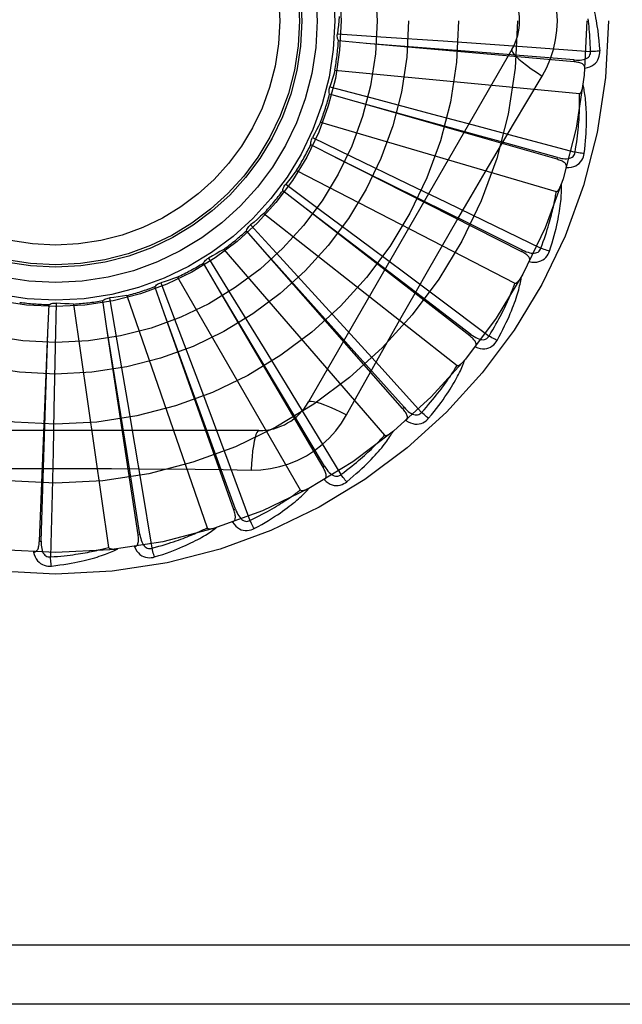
# Model space of a CAD drawing. Header units: inches. Extents: x 0 to 200, y 0 to 129.
# Tile 65 of 256: x 40.717 to 41.024, y 55.311 to 55.811. Entities that reach past the tile are written whole.
import ezdxf

# ---------------------------------------------------------------- set-up
doc = ezdxf.new("R2010")
doc.units = ezdxf.units.IN
doc.header["$LTSCALE"] = 11
doc.header["$MEASUREMENT"] = 0
doc.linetypes.add('HIDDEN', pattern=[0.2, 0.1, -0.1])
doc.layers.add('LEFTHAND_DOOR_ASSEMBLY', color=7, linetype='CONTINUOUS')

msp = doc.modelspace()

# ---------------------------------------------------------------- linework, layer by layer
at = {"layer": 'LEFTHAND_DOOR_ASSEMBLY', "color": 8, "linetype": 'HIDDEN'}
for p, q in [((40.878891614, 55.8042427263), (40.9009341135, 55.8027685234)), ((40.8936460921, 55.7993285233), (40.8794441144, 55.8006060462)), ((40.9993254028, 55.78997391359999), (40.8936460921, 55.7993285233)), ((40.9009341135, 55.8027685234), (40.9327264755, 55.80059267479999)), ((40.9327264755, 55.80059267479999), (40.9542007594, 55.79909073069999)), ((40.9542007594, 55.79909073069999), (40.9754357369, 55.7975747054)), ((40.9676966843, 55.7962183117), (40.8642547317, 55.6170515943)), ((40.9754357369, 55.7975747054), (41.0076464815, 55.7952277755)), ((40.9993255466, 55.7899739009), (40.99940987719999, 55.7909297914)), ((40.8776136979, 55.78575452), (41.0020166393, 55.7738754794)), ((40.8750600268, 55.7772343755), (40.8964251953, 55.7716152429)), ((40.8886178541, 55.769616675), (40.8749142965, 55.77355885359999)), ((40.9906170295, 55.7404311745), (40.8886178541, 55.769616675)), ((40.8964251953, 55.7716152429), (40.9272312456, 55.7634619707)), ((40.8703062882, 55.7593221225), (40.9902129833, 55.7241143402)), ((40.9272312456, 55.7634619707), (40.9480332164, 55.7579231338)), ((40.9480332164, 55.7579231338), (40.9685975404, 55.7524157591)), ((40.8661863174, 55.7514392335), (40.8861019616, 55.7418782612)), ((40.9685975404, 55.7524157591), (40.9997820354, 55.7440153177)), ((40.8780574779, 55.7413933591), (40.8653476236, 55.7478577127)), ((40.972690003, 55.6934318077), (40.8780574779, 55.7413933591)), ((40.8861019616, 55.7418782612), (40.9148082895, 55.7280422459)), ((40.9906171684, 55.7404311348), (40.9908808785, 55.7413537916)), ((40.8581285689, 55.7347503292), (40.9692052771, 55.67748630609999)), ((40.8623466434, 55.7156786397), (40.8510898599, 55.72443152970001)), ((40.8525912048, 55.72778960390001), (40.8703375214, 55.7146323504)), ((40.9148082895, 55.7280422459), (40.9341861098, 55.7186667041)), ((40.9128685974, 55.6772746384), (40.8623005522, 55.7157137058)), ((40.9461922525, 55.6506744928), (40.8623466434, 55.7156786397)), ((40.8703375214, 55.7146323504), (40.8959066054, 55.6956136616)), ((40.9341861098, 55.7186667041), (40.9533365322, 55.70936703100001)), ((40.8415206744, 55.7129272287), (40.9397527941, 55.6356766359)), ((40.9533365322, 55.70936703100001), (40.9823676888, 55.6952166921)), ((40.8420531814, 55.6934019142), (40.8326563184, 55.7041269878)), ((40.8347660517, 55.7071402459), (40.8497016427, 55.6908622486)), ((40.8210828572, 55.69464156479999), (40.9029200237, 55.6001964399)), ((40.8959066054, 55.6956136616), (40.9131599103, 55.68274027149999)), ((40.9726901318, 55.6934317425), (40.9731236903, 55.6942878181)), ((40.8133551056, 55.6902374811), (40.8249401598, 55.6714270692)), ((40.884394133, 55.6461305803), (40.8420145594, 55.6934450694)), ((40.9120814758, 55.6137045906), (40.8420531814, 55.6934019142)), ((40.8497016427, 55.6908622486), (40.8712093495, 55.6673482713)), ((40.817910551, 55.67536832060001), (40.8107132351, 55.6876779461)), ((40.7975537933, 55.68055422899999), (40.8600381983, 55.572328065)), ((40.9131599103, 55.68274027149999), (40.930204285, 55.6699844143)), ((40.7907913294, 55.6622296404), (40.7860536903, 55.6756789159)), ((40.789132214, 55.67769221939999), (40.79694801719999, 55.6570292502)), ((40.8505401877, 55.62093816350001), (40.8178807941, 55.67541800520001)), ((40.8715905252, 55.5838582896), (40.817910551, 55.67536832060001)), ((40.9467801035, 55.6514329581), (40.9128685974, 55.6772746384)), ((40.7629728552, 55.6699578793), (40.7667369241, 55.6481891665)), ((40.7717838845, 55.6711743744), (40.8126571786, 55.5530787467)), ((40.8249401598, 55.6714270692), (40.8416091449, 55.64426765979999)), ((40.930204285, 55.6699844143), (40.9560328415, 55.6505956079)), ((40.731615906, 55.6523424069), (40.7322162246, 55.6665890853)), ((40.7358224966, 55.6673140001), (40.7353987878, 55.6452263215)), ((40.7447045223, 55.6668410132), (40.7624894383, 55.5431442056)), ((40.7616756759, 55.65446073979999), (40.7595689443, 55.6685635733)), ((40.8712093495, 55.6673482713), (40.8857145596, 55.6514423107)), ((40.8125303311, 55.6026079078), (40.7907715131, 55.6622840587)), ((40.8261828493, 55.56221431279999), (40.7907913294, 55.6622296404)), ((40.7717383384, 55.59180231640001), (40.7616665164, 55.6545179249)), ((40.7774995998, 55.5495549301), (40.7616756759, 55.65446073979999)), ((40.79694801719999, 55.6570292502), (40.8081758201, 55.62720602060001)), ((40.727300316, 55.5463376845), (40.731615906, 55.6523424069)), ((40.7296385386, 55.58891193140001), (40.7316177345, 55.652400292)), ((40.8857145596, 55.6514423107), (40.9000368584, 55.63569129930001)), ((40.9461923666, 55.65067440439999), (40.9467801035, 55.6514329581)), ((40.7353987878, 55.6452263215), (40.7347381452, 55.6133664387)), ((40.7667369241, 55.6481891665), (40.7721177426, 55.6167800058)), ((40.8416091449, 55.64426765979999), (40.8528420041, 55.6259040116)), ((40.912802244, 55.61433809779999), (40.884394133, 55.6461305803)), ((40.9000368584, 55.63569129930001), (40.9217293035, 55.6117647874)), ((40.8081758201, 55.62720602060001), (40.8157303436, 55.6070483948)), ((40.8528420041, 55.6259040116), (40.8639245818, 55.6077271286)), ((40.8724181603, 55.5843439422), (40.8505401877, 55.62093816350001)), ((40.88358504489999, 55.61049085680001), (40.8904880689, 55.6228660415)), ((40.7721177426, 55.6167800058), (40.7757208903, 55.5955569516)), ((40.9120815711, 55.6137044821), (40.912802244, 55.61433809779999)), ((40.7347381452, 55.6133664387), (40.7342596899, 55.5918450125)), ((40.8157303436, 55.6070483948), (40.8231726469, 55.58710260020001)), ((40.8639245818, 55.6077271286), (40.880696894, 55.5801276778)), ((40.8389956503, 55.6024682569), (40.6321117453, 55.6024682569)), ((40.8270874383, 55.5625345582), (40.8125303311, 55.6026079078)), ((40.7757208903, 55.5955569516), (40.779253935, 55.5745631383)), ((40.7282591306, 55.5462987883), (40.7296385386, 55.58891193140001)), ((40.7342596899, 55.5918450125), (40.7337557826, 55.5705619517)), ((40.7784484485, 55.54969819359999), (40.7717383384, 55.59180231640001)), ((40.8231726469, 55.58710260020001), (40.8344186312, 55.5568277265)), ((40.8715905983, 55.583858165), (40.8724181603, 55.5843439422)), ((40.779253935, 55.5745631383), (40.7845671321, 55.5427070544)), ((40.7337557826, 55.5705619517), (40.7329441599, 55.5382760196)), ((40.8261828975, 55.5622141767), (40.8270874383, 55.5625345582)), ((40.7774996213, 55.5495547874), (40.7784484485, 55.54969819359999)), ((40.7273003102, 55.54633754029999), (40.7282591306, 55.5462987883)), ((41.2190536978, 55.3408016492), (40.1270536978, 55.3408016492)), ((41.2190536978, 55.3108016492), (40.1570536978, 55.3108016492))]:
    msp.add_line(p, q, dxfattribs=at)
for points in [[(40.9907953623, 55.8108016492), (40.9905734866, 55.8156787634), (40.9899190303, 55.8205113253), (40.9888344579, 55.82528696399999), (40.9873230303, 55.829959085), (40.9853906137, 55.8344819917), (40.9830436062, 55.8388451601)], [(41.0051685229, 55.8296040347), (41.0054712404, 55.8289368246), (41.0057747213, 55.82823376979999), (41.0060781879, 55.82749562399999), (41.0063824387, 55.8267196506), (41.0066881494, 55.82590387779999), (41.0069945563, 55.8250466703), (41.0073012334, 55.8241464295), (41.00760757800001, 55.8232010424), (41.0079128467, 55.8222085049), (41.0082167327, 55.821166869), (41.0085185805, 55.8200741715), (41.0088182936, 55.81892841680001), (41.0091154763, 55.8177278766), (41.0094098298, 55.81646972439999), (41.0097013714, 55.81515188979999), (41.0099880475, 55.8137703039), (41.0102679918, 55.8123197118), (41.0105400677, 55.8108016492)], [(40.879786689, 55.81309218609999), (40.8796127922, 55.81087095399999), (40.8794056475, 55.8086556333), (40.8791652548, 55.8064462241), (40.878891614, 55.8042427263)], [(40.9830436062, 55.7827581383), (40.9853870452, 55.7871163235), (40.98731871, 55.79163783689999), (40.9888331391, 55.79631405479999), (40.9899208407, 55.8010944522), (40.9905753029, 55.80592725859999), (40.9907953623, 55.8108016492)], [(41.0076464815, 55.7952277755), (41.007598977, 55.7970774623), (41.0075377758, 55.79885245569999), (41.007462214, 55.8005511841), (41.0073742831, 55.802178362), (41.0072753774, 55.8037372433), (41.00716662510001, 55.8052306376), (41.0070493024, 55.806661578), (41.0069243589, 55.8080326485), (41.0067928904, 55.80934666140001), (41.0066557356, 55.8106059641), (41.0065138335, 55.81181313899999)], [(41.0105400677, 55.8108016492), (41.0109382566, 55.8083663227), (41.011295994, 55.8058851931), (41.0116119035, 55.80335903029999), (41.011886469, 55.8007876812), (41.0121200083, 55.7981709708), (41.0123110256, 55.7955097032)], [(40.8794441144, 55.8006060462), (40.8792096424, 55.8011814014), (40.8790317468, 55.80177385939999), (40.87890962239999, 55.8023893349), (40.8788447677, 55.8030125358), (40.8788389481, 55.8036282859), (40.8788916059, 55.8042426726)], [(40.99940987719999, 55.7909297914), (40.9672435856, 55.7935047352), (40.95691063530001, 55.794335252), (40.8935883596, 55.799333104)], [(40.9676965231, 55.7962180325), (40.9676335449, 55.7956499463), (40.9679633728, 55.7948656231), (40.9686671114, 55.7938951), (40.9697318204, 55.79274358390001), (40.9711586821, 55.7914113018), (40.972938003, 55.7899152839), (40.9750461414, 55.7882764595), (40.9774566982, 55.78651866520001), (40.98014900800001, 55.7846608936), (40.98304529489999, 55.7827570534)], [(40.9994096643, 55.790931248), (41.0004456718, 55.7908701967), (41.0014284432, 55.7908605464), (41.00236054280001, 55.7909051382), (41.0032384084, 55.7910060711), (41.0040613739, 55.7911679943), (41.0048224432, 55.7913917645), (41.0055191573, 55.791677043), (41.0061343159, 55.7920283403), (41.0066497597, 55.7924484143), (41.0070639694, 55.7929317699), (41.0073684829, 55.793476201), (41.0075665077, 55.79405606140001), (41.0076590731, 55.7946419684), (41.007646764, 55.7952321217)], [(41.0047510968, 55.786750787), (41.0060752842, 55.7870532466), (41.0072720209, 55.7874583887), (41.0083494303, 55.7879681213), (41.0092969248, 55.7885767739), (41.0101141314, 55.7892818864), (41.0107985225, 55.7900720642), (41.0113488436, 55.7909455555), (41.0117715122, 55.7918683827), (41.0120632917, 55.7928160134), (41.0122442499, 55.79375781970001), (41.0123274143, 55.7946515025), (41.0123110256, 55.7955097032)], [(41.0123110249, 55.7955097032), (41.011694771, 55.7954435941), (41.0109902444, 55.7953831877), (41.0102214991, 55.7953306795), (41.0093979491, 55.795286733), (41.0085292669, 55.7952520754), (41.0076464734, 55.7952280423)], [(41.004750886, 55.7867457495), (41.004746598, 55.7872087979), (41.0046603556, 55.787632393), (41.0044870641, 55.7880177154), (41.0042420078, 55.7883612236), (41.0039379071, 55.7886571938), (41.0035773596, 55.78891335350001), (41.0031648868, 55.7891345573), (41.00270743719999, 55.78932369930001), (41.0022117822, 55.7894840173), (41.0016829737, 55.7896193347), (41.0011277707, 55.7897339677), (41.0005478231, 55.789829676), (40.9999475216, 55.7899100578), (40.9993254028, 55.78997391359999)], [(40.8776136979, 55.78575452), (40.8770225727, 55.7836063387), (40.8763999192, 55.7814702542), (40.8757457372, 55.7793462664), (40.8750600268, 55.7772343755)], [(40.954079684, 55.73389495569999), (40.9685310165, 55.7583678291), (40.9757523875, 55.77054837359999), (40.9830436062, 55.7827581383)], [(40.8749142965, 55.77355885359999), (40.8747929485, 55.7741681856), (40.8747303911, 55.774783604), (40.8747269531, 55.7754110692), (40.87478121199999, 55.776035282), (40.8748920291, 55.77664100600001), (40.8750600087, 55.7772343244)], [(40.9997820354, 55.7440153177), (41.0000854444, 55.7458405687), (41.0003612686, 55.7475950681), (41.0006085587, 55.74927739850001), (41.0008301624, 55.7508918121), (41.0010280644, 55.7524412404), (41.0012039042, 55.7539282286), (41.0013595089, 55.75535551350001), (41.0014963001, 55.7567254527), (41.001615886, 55.7580406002), (41.0017195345, 55.7593031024), (41.0018086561, 55.7605153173), (41.0018844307, 55.76167916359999), (41.0019481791, 55.7627967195), (41.0020008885, 55.76386986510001), (41.0020438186, 55.76490061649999), (41.0020774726, 55.7658906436), (41.0021026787, 55.7668418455), (41.0021197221, 55.76775555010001), (41.0021290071, 55.7686333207), (41.0021310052, 55.7694763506), (41.002126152, 55.7702859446), (41.0021149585, 55.7710633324), (41.0020979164, 55.771809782), (41.00207552, 55.7725264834), (41.0020485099, 55.7732152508), (41.0020166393, 55.7738754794)], [(41.0020166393, 55.7738754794), (41.0021888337, 55.7738917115), (41.0023480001, 55.77394800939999), (41.0024936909, 55.7740482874), (41.002627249, 55.7741808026), (41.0027493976, 55.7743360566), (41.0028615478, 55.7745112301), (41.0029648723, 55.7747001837), (41.0030608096, 55.77490337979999), (41.0031511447, 55.7751195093), (41.0032360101, 55.7753477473), (41.0033160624, 55.7755870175), (41.0033915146, 55.7758367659), (41.0034626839, 55.7760956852), (41.0035299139, 55.7763649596), (41.0035936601, 55.7766449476), (41.0036539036, 55.7769368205), (41.0037110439, 55.7772416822), (41.0037642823, 55.7775600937), (41.0038128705, 55.7778930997), (41.003857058, 55.7782403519)], [(41.0044156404, 55.7434093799), (41.0046861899, 55.74562176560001), (41.0049160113, 55.7477429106), (41.0051077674, 55.7497702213), (41.0052643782, 55.7517094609), (41.0053881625, 55.75356457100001), (41.0054818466, 55.7553388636), (41.0055476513, 55.7570360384), (41.0055881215, 55.7586592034), (41.0056054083, 55.7602117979), (41.0056019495, 55.7616967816), (41.0055798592, 55.7631174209), (41.00554152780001, 55.764476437), (41.0054897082, 55.7657770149), (41.0054248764, 55.76702119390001), (41.0053482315, 55.76821158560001), (41.0052596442, 55.7693497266), (41.0051588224, 55.770437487), (41.005046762, 55.7714764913), (41.0049237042, 55.77246835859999), (41.0047911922, 55.7734150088), (41.0046502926, 55.7743182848), (41.0045024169, 55.7751800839), (41.0043494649, 55.7760021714), (41.0041908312, 55.7767868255), (41.004026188, 55.77753723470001), (41.0038561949, 55.7782523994)], [(40.9908808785, 55.7413537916), (40.9597831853, 55.7499697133), (40.9497941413, 55.75274074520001), (40.8885620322, 55.7696320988)], [(40.8703062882, 55.7593221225), (40.8693192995, 55.7573246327), (40.8683036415, 55.755344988), (40.8672593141, 55.7533831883), (40.8661863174, 55.7514392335)], [(40.8653476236, 55.7478577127), (40.8653437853, 55.7484789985), (40.8653988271, 55.7490951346), (40.8655141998, 55.74971191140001), (40.8656856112, 55.75031457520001), (40.8659090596, 55.7508883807), (40.86618629, 55.7514391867)], [(40.9908809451, 55.741355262), (40.9918866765, 55.7410992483), (40.9928498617, 55.7409037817), (40.9937735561, 55.7407711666), (40.9946546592, 55.7407041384), (40.9954933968, 55.74070738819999), (40.9962830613, 55.7407830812), (40.9970211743, 55.7409313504), (40.9976916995, 55.74115987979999), (40.9982773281, 55.7414748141), (40.9987755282, 55.74187104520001), (40.999177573, 55.7423480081), (40.9994817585, 55.7428799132), (40.9996835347, 55.743437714), (40.9997831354, 55.744019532)], [(41.0044156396, 55.74340938), (41.003798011, 55.7434610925), (41.0030947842, 55.74353511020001), (41.0023299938, 55.7436290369), (41.00151300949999, 55.7437417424), (41.0006534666, 55.7438721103), (40.999782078, 55.7440155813)], [(40.9731236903, 55.6942878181), (40.94421854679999, 55.708633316), (40.9349344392, 55.7132447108), (40.8780055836, 55.7414190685)], [(40.995333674, 55.7362361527), (40.9954170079, 55.73669065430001), (40.9954124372, 55.7371223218), (40.9953151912, 55.7375333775), (40.9951395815, 55.7379171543), (40.9948969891, 55.7382653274), (40.9945914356, 55.738585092), (40.9942282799, 55.7388803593), (40.9938148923, 55.7391526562), (40.9933585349, 55.7394038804), (40.9928648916, 55.7396368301), (40.9923414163, 55.7398544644), (40.991790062, 55.7400581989), (40.9912158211, 55.7402507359), (40.9906170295, 55.7404311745)], [(40.9953346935, 55.7362394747), (40.996692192, 55.7362858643), (40.9979439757, 55.7364572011), (40.9990983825, 55.7367538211), (41.0001439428, 55.73717216), (41.0010798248, 55.7377098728), (41.0019013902, 55.7383562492), (41.0026070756, 55.7391098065), (41.0031967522, 55.7399359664), (41.0036625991, 55.7408112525), (41.0040185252, 55.7417017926), (41.0042693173, 55.7425635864), (41.0044156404, 55.7434093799)], [(40.8581285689, 55.7347503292), (40.8567813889, 55.7329757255), (40.8554094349, 55.73122407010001), (40.8540127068, 55.7294953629), (40.8525912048, 55.72778960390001)], [(40.8904880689, 55.6228660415), (40.9043877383, 55.6475553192), (40.9113808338, 55.6599271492), (40.9184154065, 55.6722965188), (40.9254720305, 55.684653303), (40.932576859, 55.6969927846), (40.93970875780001, 55.7093180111), (40.9468827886, 55.7216127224), (40.954079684, 55.73389495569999)], [(40.8510898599, 55.72443152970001), (40.85120367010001, 55.72504231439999), (40.8513743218, 55.72563689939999), (40.8516043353, 55.7262206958), (40.851886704, 55.7267800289), (40.8522147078, 55.7273011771), (40.8525911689, 55.7277895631)], [(40.9823676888, 55.6952166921), (40.9830110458, 55.6969515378), (40.9836139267, 55.698622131), (40.9841751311, 55.7002272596), (40.9846982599, 55.7017705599), (40.9851858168, 55.7032545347), (40.9856398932, 55.7046813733), (40.9860628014, 55.7060534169), (40.9864563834, 55.7073727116), (40.9868227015, 55.7086414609), (40.987163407, 55.7098615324), (40.9874803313, 55.7110349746), (40.9877749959, 55.7121634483), (40.9880490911, 55.7132487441), (40.9883039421, 55.7142925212), (40.9885411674, 55.71529652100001), (40.9887615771, 55.7162622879), (40.9889663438, 55.7171915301), (40.9891559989, 55.7180854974), (40.9893312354, 55.7189456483), (40.9894927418, 55.7197730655), (40.9896411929, 55.7205689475), (40.9897773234, 55.7213344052), (40.9899018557, 55.7220705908), (40.9900155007, 55.72277857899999), (40.9901193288, 55.72346001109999), (40.9902129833, 55.7241143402)], [(40.986802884, 55.6937447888), (40.9874872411, 55.69586599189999), (40.9881143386, 55.6979053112), (40.9886863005, 55.6998596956), (40.9892070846, 55.7017342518), (40.989679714, 55.7035324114), (40.9901074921, 55.70525691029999), (40.9904933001, 55.70691096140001), (40.9908402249, 55.7084971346), (40.9911510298, 55.7100184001), (40.9914286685, 55.7114772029), (40.9916758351, 55.7128763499), (40.9918953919, 55.7142180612), (40.9920906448, 55.7155049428), (40.99226244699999, 55.7167389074), (40.9924124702, 55.7179222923), (40.9925408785, 55.7190566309), (40.9926477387, 55.7201438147), (40.9927343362, 55.7211852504), (40.9928012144, 55.7221824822), (40.9928502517, 55.7231371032), (40.9928828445, 55.7240507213), (40.9929007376, 55.7249249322), (40.9929061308, 55.7257611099), (40.9928988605, 55.7265616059), (40.9928792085, 55.7273296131), (40.9928476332, 55.7280640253)], [(40.9902129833, 55.7241143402), (40.9903851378, 55.7240976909), (40.9905520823, 55.724122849), (40.990714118, 55.7241937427), (40.9908703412, 55.7242985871), (40.9910196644, 55.7244279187), (40.9911629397, 55.724578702), (40.9913001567, 55.7247446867), (40.9914328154, 55.7249260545), (40.9915624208, 55.72512118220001), (40.991688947, 55.72532923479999), (40.9918128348, 55.72554903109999), (40.9919341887, 55.72577998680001), (40.9920530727, 55.72602075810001), (40.9921700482, 55.7262724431), (40.9922856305, 55.7265353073), (40.9924000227, 55.7268105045), (40.9925154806, 55.7271041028), (40.9926263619, 55.7274016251), (40.992727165, 55.7276890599), (40.9928197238, 55.7279710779)], [(40.8415206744, 55.7129272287), (40.8398619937, 55.71143965), (40.8381833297, 55.7099792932), (40.8364846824, 55.70854615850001), (40.8347660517, 55.7071402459)], [(40.8326563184, 55.7041269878), (40.8328836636, 55.7047051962), (40.8331637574, 55.70525674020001), (40.8335000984, 55.7057864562), (40.8338832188, 55.7062822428), (40.8343039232, 55.7067318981), (40.8347660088, 55.7071402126)], [(40.8210828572, 55.69464156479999), (40.8191726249, 55.6934947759), (40.8172479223, 55.69237849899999), (40.8153087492, 55.69129273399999), (40.8133551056, 55.6902374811)], [(40.9731240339, 55.6942892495), (40.9740631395, 55.6938475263), (40.9749719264, 55.693473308), (40.9758538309, 55.6931682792), (40.9767063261, 55.6929357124), (40.9775305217, 55.6927801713), (40.978320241, 55.6927050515), (40.9790730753, 55.6927109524), (40.9797747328, 55.6928084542), (40.9804093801, 55.6930068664), (40.9809735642, 55.693301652), (40.9814586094, 55.6936939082), (40.9818579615, 55.6941586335), (40.9821616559, 55.6946681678), (40.9823695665, 55.695220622)], [(40.9765291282, 55.6884230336), (40.9778708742, 55.6882116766), (40.9791324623, 55.6881430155), (40.9803221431, 55.68821580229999), (40.9814279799, 55.68842870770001), (40.9824487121, 55.6887795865), (40.9833777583, 55.6892587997), (40.9842133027, 55.6898651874), (40.9849486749, 55.6905648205), (40.9855717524, 55.6913361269), (40.9860897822, 55.6921432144), (40.9864991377, 55.6929419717), (40.986802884, 55.6937447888)], [(40.9868028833, 55.69374478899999), (40.9862062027, 55.693912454), (40.985529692, 55.6941182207), (40.9847964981, 55.6943551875), (40.9840156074, 55.6946204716), (40.9831962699, 55.6949111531), (40.9823677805, 55.69521694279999)], [(40.8107132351, 55.6876779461), (40.8110458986, 55.68820268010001), (40.8114253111, 55.68869124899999), (40.8118558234, 55.6891477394), (40.8123258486, 55.6895620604), (40.812824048, 55.68992397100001), (40.8133550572, 55.69023745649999)], [(40.9765274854, 55.688419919), (40.9766953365, 55.6888504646), (40.9767725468, 55.6892752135), (40.9767548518, 55.6896972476), (40.9766550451, 55.69010732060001), (40.9764827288, 55.69049511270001), (40.9762432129, 55.690866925), (40.9759424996, 55.6912255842), (40.975588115, 55.6915711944), (40.975187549, 55.69190424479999), (40.9747469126, 55.6922264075), (40.9742740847, 55.6925391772), (40.9737712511, 55.69284357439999), (40.9732438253, 55.6931413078), (40.972690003, 55.6934318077)], [(40.7975537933, 55.68055422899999), (40.7954610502, 55.6797896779), (40.7933598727, 55.6790578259), (40.7912502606, 55.67835867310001), (40.789132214, 55.67769221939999)], [(40.9601093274, 55.6483109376), (40.9611827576, 55.6502642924), (40.9621844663, 55.6521480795), (40.9631159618, 55.6539589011), (40.9639820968, 55.65570102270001), (40.964786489, 55.65737724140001), (40.9655329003, 55.6589896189), (40.9662247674, 55.6605407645), (40.9668656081, 55.6620326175), (40.9674586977, 55.6634675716), (40.9680073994, 55.6648474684), (40.9685148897, 55.66617455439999), (40.9689843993, 55.6674504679), (40.9694196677, 55.668677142), (40.9698218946, 55.6698562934), (40.9701931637, 55.67098990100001), (40.9705339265, 55.6720794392), (40.9708446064, 55.67312675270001), (40.97112673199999, 55.6741329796), (40.971381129, 55.6750995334), (40.9716099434, 55.6760276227), (40.9718148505, 55.6769185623), (40.9719978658, 55.6777735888), (40.9721614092, 55.6785936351), (40.9723057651, 55.6793810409), (40.9724318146, 55.6801388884), (40.9725397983, 55.6808660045)], [(40.9692052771, 55.67748630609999), (40.9693711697, 55.6774373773), (40.9695398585, 55.6774304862), (40.9697123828, 55.6774694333), (40.9698856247, 55.67754281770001), (40.9700567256, 55.6776415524), (40.9702259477, 55.67776249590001), (40.9703920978, 55.6778995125), (40.9705566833, 55.67805249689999), (40.9707208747, 55.6782195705), (40.9708844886, 55.67839991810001), (40.9710477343, 55.67859229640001), (40.9712106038, 55.6787961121), (40.9713729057, 55.6790100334), (40.971535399, 55.67923503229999), (40.9716986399, 55.6794712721), (40.9718630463, 55.67971984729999), (40.9720293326, 55.6799815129), (40.9721971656, 55.6802574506), (40.9723664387, 55.6805492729), (40.9725371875, 55.6808564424)], [(40.7860536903, 55.6756789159), (40.7864796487, 55.6761312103), (40.786944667, 55.6765391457), (40.7874537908, 55.67690591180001), (40.7879937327, 55.6772237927), (40.7885514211, 55.6774848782), (40.7891321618, 55.6776922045)], [(40.9560328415, 55.6505956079), (40.9569928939, 55.6521773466), (40.9579010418, 55.6537036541), (40.9587558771, 55.6551735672), (40.9595616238, 55.65658997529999), (40.9603212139, 55.6579548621), (40.9610371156, 55.6592699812), (40.9617120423, 55.66053719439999), (40.9623481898, 55.6617581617), (40.9629480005, 55.662934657), (40.9635134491, 55.6640682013), (40.9640467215, 55.6651604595), (40.9645496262, 55.6662127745), (40.9650241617, 55.6672265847), (40.9654719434, 55.6682032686), (40.9658948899, 55.6691442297), (40.9662940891, 55.6700508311), (40.9666710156, 55.6709245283), (40.9670264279, 55.671766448), (40.9673612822, 55.6725778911), (40.96767645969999, 55.6733597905), (40.9679728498, 55.6741131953), (40.968251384, 55.6748390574), (40.9685129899, 55.6755383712), (40.9687585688, 55.67621205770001), (40.9689894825, 55.6768615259), (40.9692052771, 55.67748630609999)], [(40.7595689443, 55.6685635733), (40.7600728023, 55.6689270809), (40.7606066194, 55.6692396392), (40.7611759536, 55.669503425), (40.7617662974, 55.6697133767), (40.7623633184, 55.6698642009), (40.7629728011, 55.6699578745)], [(40.7717838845, 55.6711743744), (40.7695842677, 55.6708196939), (40.7673825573, 55.6704987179), (40.7651787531, 55.6702114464), (40.7629728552, 55.6699578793)], [(40.7322162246, 55.6665890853), (40.7327797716, 55.6668506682), (40.7333630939, 55.6670565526), (40.7339720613, 55.6672078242), (40.7345914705, 55.6673022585), (40.7352062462, 55.6673373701), (40.7358224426, 55.66731400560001)], [(40.7447045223, 55.6668410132), (40.7424775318, 55.6669090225), (40.740254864, 55.6670105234), (40.7380365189, 55.6671455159), (40.7358224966, 55.6673140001)], [(40.9490116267, 55.6450264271), (40.9492580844, 55.6454177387), (40.9494143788, 55.6458203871), (40.9494768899, 55.6462381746), (40.94945647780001, 55.64665969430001), (40.9493606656, 55.6470730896), (40.949195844, 55.6474835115), (40.9489684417, 55.6478925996), (40.9486858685, 55.6482990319), (40.9483555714, 55.6487018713), (40.9479838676, 55.64910160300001), (40.9475787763, 55.6494982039), (40.9471426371, 55.6498922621), (40.9466810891, 55.650284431), (40.9461922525, 55.6506744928)], [(40.9467807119, 55.65143429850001), (40.9476192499, 55.65082283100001), (40.9484407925, 55.6502833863), (40.9492490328, 55.6498169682), (40.9500421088, 55.6494272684), (40.9508219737, 55.64911855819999), (40.9515832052, 55.6488953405), (40.9523235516, 55.6487586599), (40.9530309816, 55.64872161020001), (40.9536917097, 55.648796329), (40.9543014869, 55.6489790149), (40.9548520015, 55.6492723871), (40.9553320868, 55.6496531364), (40.95572672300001, 55.65009598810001), (40.956035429, 55.65059911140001)], [(40.9601093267, 55.648310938), (40.9595551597, 55.6485884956), (40.9589298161, 55.6489185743), (40.9582547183, 55.6492900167), (40.9575381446, 55.6496982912), (40.9567886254, 55.6501387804), (40.956032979, 55.6505958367)], [(40.9490140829, 55.6450296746), (40.9502915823, 55.64456821), (40.95151737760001, 55.6442620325), (40.9526993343, 55.6441083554), (40.9538254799, 55.6441081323), (40.9548941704, 55.6442594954), (40.9558971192, 55.6445542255), (40.9568323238, 55.64499152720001), (40.9576868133, 55.64553934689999), (40.9584446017, 55.6461787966), (40.9591060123, 55.6468732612), (40.9596591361, 55.6475801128), (40.9601093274, 55.6483109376)], [(40.9217293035, 55.6117647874), (40.9229713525, 55.61313625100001), (40.9241519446, 55.614463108), (40.9252695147, 55.6157446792), (40.9263287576, 55.6169830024), (40.92733292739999, 55.6181794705), (40.9282847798, 55.6193353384), (40.9291873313, 55.6204519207), (40.9300430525, 55.6215304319), (40.930854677, 55.6225721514), (40.9316244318, 55.62357819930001), (40.9323547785, 55.6245497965), (40.933047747, 55.6254879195), (40.9337055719, 55.6263936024), (40.9343301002, 55.627267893), (40.93492348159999, 55.6281118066), (40.93548704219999, 55.6289264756), (40.9360225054, 55.6297130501), (40.9365308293, 55.630472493), (40.9370131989, 55.6312059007), (40.9374706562, 55.6319140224), (40.937904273, 55.63259772), (40.938315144, 55.6332577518), (40.9387043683, 55.6338949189), (40.9390730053, 55.6345099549), (40.9394226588, 55.6351039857), (40.9397527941, 55.6356766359)], [(40.9252997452, 55.6087499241), (40.926723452, 55.6104648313), (40.9280635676, 55.6121250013), (40.92932093, 55.61372681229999), (40.9305011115, 55.6152735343), (40.9316081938, 55.6167672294), (40.9326462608, 55.61820920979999), (40.9336191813, 55.6196013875), (40.9345307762, 55.6209450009), (40.9353847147, 55.6222417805), (40.9361846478, 55.6234928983), (40.9369341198, 55.624699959), (40.937636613, 55.62586395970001), (40.9382961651, 55.6269860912), (40.9389142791, 55.6280678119), (40.9394933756, 55.6291106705), (40.9400341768, 55.63011602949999), (40.9405374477, 55.6310856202), (40.9410049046, 55.6320202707), (40.9414376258, 55.6329212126), (40.9418379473, 55.6337892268), (40.9422077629, 55.634625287), (40.9425492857, 55.6354302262), (40.9428650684, 55.6362045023), (40.9431558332, 55.6369503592), (40.9434230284, 55.6376706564), (40.9436666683, 55.6383641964)], [(40.9397527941, 55.6356766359), (40.939906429, 55.6355971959), (40.9400707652, 55.6355585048), (40.9402475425, 55.6355640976), (40.9404315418, 55.6356033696), (40.9406182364, 55.63566793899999), (40.9408072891, 55.6357546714), (40.9409963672, 55.6358577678), (40.9411869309, 55.6359768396), (40.9413797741, 55.6361098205), (40.9415745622, 55.6362559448), (40.9417712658, 55.6364139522), (40.9419697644, 55.63658326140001), (40.9421696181, 55.6367626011), (40.9423717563, 55.63695278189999), (40.9425767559, 55.63715385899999), (40.9427852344, 55.6373668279), (40.9430016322, 55.63759659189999), (40.9432150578, 55.6378314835), (40.9434149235, 55.63806021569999), (40.9436047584, 55.6382865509)], [(40.8642547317, 55.6170515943), (40.8647152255, 55.6173904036), (40.8655595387, 55.6174969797), (40.866751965, 55.6173727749), (40.868281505, 55.6170264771), (40.8701487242, 55.6164569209), (40.8723339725, 55.6156639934), (40.874807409, 55.6146576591), (40.8775348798, 55.6134489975), (40.8804892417, 55.612046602), (40.88358504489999, 55.61049085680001)], [(40.9137815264, 55.60762570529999), (40.9140972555, 55.6079628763), (40.9143267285, 55.6083284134), (40.9144671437, 55.608726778), (40.9145269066, 55.60914458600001), (40.9145110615, 55.6095686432), (40.9144268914, 55.610002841), (40.9142810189, 55.6104475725), (40.9140804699, 55.61090013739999), (40.9138323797, 55.61135820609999), (40.9135430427, 55.6118210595), (40.9132203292, 55.6122871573), (40.9128666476, 55.61275663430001), (40.9124876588, 55.6132290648), (40.9120814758, 55.6137045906)], [(40.9128030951, 55.61433929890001), (40.9135107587, 55.613580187), (40.9142153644, 55.6128950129), (40.9149207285, 55.61228406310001), (40.9156257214, 55.611751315), (40.91633306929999, 55.6113005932), (40.9170383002, 55.61093734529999), (40.9177394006, 55.6106630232), (40.9184270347, 55.6104927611), (40.9190899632, 55.610441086), (40.9197232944, 55.6105050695), (40.9203193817, 55.6106889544), (40.9208628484, 55.6109719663), (40.9213341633, 55.6113321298), (40.9217325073, 55.611767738)], [(40.8350122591, 55.5824473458), (40.8399465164, 55.5825974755), (40.8448138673, 55.5831816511), (40.8495993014, 55.5841973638), (40.8542696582, 55.5856357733), (40.8588007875, 55.5874893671), (40.8631501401, 55.5897421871), (40.8672785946, 55.5923800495), (40.8711552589, 55.5953768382), (40.874746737, 55.5987036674), (40.8780308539, 55.6023450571), (40.8809799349, 55.6062782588), (40.88358504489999, 55.61049085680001)], [(40.9137840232, 55.6076277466), (40.9149511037, 55.6069328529), (40.9160968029, 55.60640022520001), (40.9172283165, 55.6060256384), (40.9183340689, 55.6058122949), (40.9194120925, 55.6057586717), (40.9204526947, 55.60585826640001), (40.9214537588, 55.6061106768), (40.9223964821, 55.6064868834), (40.923261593, 55.6069713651), (40.9240424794, 55.607528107), (40.92471938, 55.60811750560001), (40.9252997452, 55.6087499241)], [(40.9252997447, 55.6087499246), (40.9248081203, 55.60912734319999), (40.9242565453, 55.609569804), (40.9236639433, 55.610062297), (40.9230375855, 55.61059880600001), (40.9223849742, 55.61117318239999), (40.9217294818, 55.6117649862)], [(40.8389953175, 55.6024682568), (40.8384718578, 55.6022387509), (40.8379575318, 55.60156095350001), (40.8374689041, 55.6004662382), (40.8370040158, 55.5989684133), (40.8365636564, 55.5970665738), (40.8361577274, 55.5947776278), (40.8357925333, 55.5921325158), (40.8354755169, 55.5891660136), (40.8352127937, 55.58590550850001), (40.8350121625, 55.5824453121)], [(40.880696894, 55.5801276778), (40.8821760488, 55.5812392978), (40.8835864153, 55.5823187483), (40.8849263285, 55.5833656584), (40.8862007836, 55.5843811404), (40.8874132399, 55.5853659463), (40.8885666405, 55.586320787), (40.8896641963, 55.5872463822), (40.890708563, 55.588143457), (40.8917026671, 55.5890127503), (40.8926489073, 55.5898549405), (40.8935499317, 55.5906707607), (40.8944079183, 55.5914607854), (40.8952252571, 55.5922256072), (40.8960039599, 55.5929659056), (40.8967463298, 55.5936822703), (40.8974538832, 55.5943755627), (40.8981285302, 55.5950465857), (40.8987713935, 55.5956961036), (40.8993838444, 55.59632496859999), (40.8999670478, 55.5969337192), (40.9005222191, 55.597522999), (40.901050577, 55.5980933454), (40.9015533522, 55.5986453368), (40.9020317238, 55.5991794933), (40.9024874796, 55.5996966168), (40.9029200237, 55.6001964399)], [(40.8836322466, 55.5764915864), (40.8853547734, 55.5779060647), (40.8869848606, 55.57928261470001), (40.8885226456, 55.5806175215), (40.8899742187, 55.58191294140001), (40.8913439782, 55.58317012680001), (40.8926361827, 55.58438959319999), (40.8938549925, 55.5855724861), (40.8950043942, 55.58671929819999), (40.8960883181, 55.5878310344), (40.897110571, 55.5889081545), (40.8980749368, 55.5899515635), (40.8989850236, 55.5909615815), (40.8998450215, 55.5919386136), (40.9006566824, 55.5928838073), (40.9014226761, 55.5937982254), (40.9021439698, 55.594683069), (40.9028216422, 55.5955398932), (40.9034575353, 55.5963691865), (40.904052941, 55.5971719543), (40.904610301, 55.5979485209), (40.905131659, 55.59869948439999), (40.9056193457, 55.5994252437), (40.9060759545, 55.6001257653), (40.9065026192, 55.600803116), (40.9069013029, 55.6014598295), (40.9072717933, 55.6020947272)], [(40.9029200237, 55.6001964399), (40.9030558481, 55.6000893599), (40.9032098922, 55.6000202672), (40.9033845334, 55.5999923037), (40.9035726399, 55.5999960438), (40.9037681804, 55.6000241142), (40.9039702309, 55.6000735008), (40.9041754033, 55.6001389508), (40.9043850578, 55.60021980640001), (40.9045995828, 55.6003138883), (40.9048185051, 55.6004205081), (40.905041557, 55.6005384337), (40.9052685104, 55.6006671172), (40.9054986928, 55.6008053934), (40.9057331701, 55.6009538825), (40.9059725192, 55.6011125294), (40.9062175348, 55.60128219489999), (40.90646889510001, 55.6014630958), (40.9067275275, 55.60165710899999), (40.9069947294, 55.6018664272), (40.9072700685, 55.6020903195)], [(40.8721088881, 55.5775670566), (40.8724830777, 55.577838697), (40.872777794, 55.5781544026), (40.8729910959, 55.5785190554), (40.8731288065, 55.5789180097), (40.8731934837, 55.5793374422), (40.8731929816, 55.5797797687), (40.8731338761, 55.58024412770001), (40.8730225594, 55.58072652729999), (40.8728655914, 55.5812233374), (40.8726690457, 55.5817326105), (40.87244039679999, 55.5822512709), (40.8721820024, 55.5827790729), (40.8718993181, 55.583314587), (40.8715905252, 55.5838582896)], [(40.8724192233, 55.5843449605), (40.8729704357, 55.5834656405), (40.8735326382, 55.5826595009), (40.8741096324, 55.5819261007), (40.8747010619, 55.5812695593), (40.8753103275, 55.58069311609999), (40.8759340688, 55.5802029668), (40.8765705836, 55.579800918), (40.8772135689, 55.5795035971), (40.8778547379, 55.5793273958), (40.8784887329, 55.5792703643), (40.8791088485, 55.5793381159), (40.87969605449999, 55.5795131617), (40.8802270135, 55.5797776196), (40.8807005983, 55.5801299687)], [(40.6502638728, 55.5826567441), (40.6785952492, 55.5829639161), (40.692806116, 55.58309363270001), (40.7070355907, 55.5831861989), (40.7212651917, 55.5832533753), (40.7355039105, 55.5832701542), (40.7497438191, 55.5832563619), (40.7639783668, 55.5831908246), (40.7782135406, 55.583099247)], [(40.7782135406, 55.583099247), (40.8066333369, 55.5828204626), (40.8207926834, 55.5826568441), (40.8350122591, 55.5824473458)], [(40.8836322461, 55.576491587), (40.883220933, 55.5769552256), (40.8827630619, 55.5774940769), (40.8822743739, 55.57808982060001), (40.8817608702, 55.57873517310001), (40.8812287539, 55.57942267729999), (40.8806971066, 55.5801278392)], [(40.8721122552, 55.5775690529), (40.8731267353, 55.5766658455), (40.8741509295, 55.57592601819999), (40.8751911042, 55.5753440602), (40.8762364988, 55.574925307), (40.8772848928, 55.5746686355), (40.8783255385, 55.574569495), (40.8793562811, 55.57462789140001), (40.8803531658, 55.5748188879), (40.8812943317, 55.5751308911), (40.8821664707, 55.57552978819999), (40.8829426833, 55.5759804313), (40.8836322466, 55.5764915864)], [(40.8344186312, 55.5568277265), (40.8360814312, 55.5576393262), (40.8376705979, 55.558432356), (40.8391844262, 55.5592067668), (40.8406280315, 55.5599627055), (40.8420049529, 55.5607002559), (40.8433182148, 55.5614195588), (40.8445711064, 55.5621207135), (40.8457663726, 55.5628039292), (40.8469070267, 55.5634693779), (40.8479955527, 55.5641172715), (40.8490346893, 55.5647478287), (40.8500266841, 55.5653612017), (40.8509739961, 55.56595751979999), (40.8518787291, 55.5665370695), (40.8527432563, 55.5670999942), (40.8535692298, 55.5676468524), (40.8543586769, 55.56817807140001), (40.8551128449, 55.568694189), (40.8558332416, 55.5691957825), (40.8565211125, 55.56968316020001), (40.8571777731, 55.57015672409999), (40.85780452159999, 55.5706167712), (40.8584026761, 55.5710636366), (40.8589734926, 55.5714976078), (40.8595188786, 55.5719191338), (40.8600381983, 55.572328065)], [(40.8366128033, 55.5527018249), (40.8385718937, 55.5537647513), (40.8404330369, 55.5548079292), (40.8421956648, 55.55582768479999), (40.843866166, 55.55682498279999), (40.845449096, 55.5578002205), (40.8469487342, 55.5587530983), (40.8483693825, 55.55968395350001), (40.8497150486, 55.5605925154), (40.8509897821, 55.5614790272), (40.85219740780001, 55.5623432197), (40.8533418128, 55.5631852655), (40.8544266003, 55.5640047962), (40.8554559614, 55.5648014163), (40.8564318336, 55.5655759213), (40.8573570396, 55.56632884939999), (40.8582327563, 55.567061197), (40.8590603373, 55.567774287), (40.8598416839, 55.5684682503), (40.8605782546, 55.5691438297), (40.8612725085, 55.5698008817), (40.8619265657, 55.5704396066), (40.8625427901, 55.57105995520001), (40.863123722, 55.5716614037), (40.8636708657, 55.572245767), (40.8641866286, 55.5728151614), (40.8646705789, 55.5733684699)], [(40.8600381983, 55.572328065), (40.8601513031, 55.5721972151), (40.8602894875, 55.572100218), (40.8604556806, 55.5720397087), (40.8606410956, 55.5720077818), (40.8608384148, 55.5719983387), (40.8610461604, 55.5720085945), (40.8612600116, 55.5720340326), (40.8614811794, 55.5720737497), (40.8617096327, 55.57212553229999), (40.8619447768, 55.572188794), (40.8621861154, 55.5722623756), (40.862433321, 55.5723457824), (40.8626855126, 55.5724379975), (40.8629438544, 55.5725394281), (40.8632089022, 55.5726499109), (40.8634815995, 55.5727701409), (40.8637629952, 55.5729003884), (40.8640533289, 55.573041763), (40.8643532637, 55.5731956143), (40.8646625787, 55.5733614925)], [(40.8255015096, 55.5559388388), (40.8259201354, 55.5561346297), (40.8262691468, 55.5563887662), (40.8265475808, 55.55670641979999), (40.8267583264, 55.5570720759), (40.8269012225, 55.5574716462), (40.8269844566, 55.5579060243), (40.8270143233, 55.5583731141), (40.8269963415, 55.5588677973), (40.8269362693, 55.5593852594), (40.8268396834, 55.5599224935), (40.8267133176, 55.5604751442), (40.8265594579, 55.5610424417), (40.8263832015, 55.56162188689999), (40.8261828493, 55.56221431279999)], [(40.8270886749, 55.56253535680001), (40.8274635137, 55.56156760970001), (40.8278629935, 55.5606696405), (40.8282907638, 55.559840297), (40.8287472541, 55.55908369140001), (40.8292364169, 55.55840236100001), (40.829756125, 55.5578030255), (40.8303050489, 55.55728778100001), (40.8308801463, 55.55687414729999), (40.83147638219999, 55.5565797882), (40.8320881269, 55.5564038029), (40.8327098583, 55.5563529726), (40.8333195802, 55.5564137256), (40.8338909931, 55.5565729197), (40.8344227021, 55.556829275)], [(40.825504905, 55.5559399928), (40.8263301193, 55.5548611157), (40.8271957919, 55.5539408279), (40.828107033, 55.5531725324), (40.8290542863, 55.5525635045), (40.8300351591, 55.5521130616), (40.8310382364, 55.5518187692), (40.8320614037, 55.551681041), (40.8330764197, 55.5516799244), (40.8340596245, 55.5518081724), (40.8349914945, 55.5520348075), (40.8358389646, 55.5523304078), (40.8366128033, 55.5527018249)], [(40.836612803, 55.5527018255), (40.836296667, 55.5532349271), (40.8359490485, 55.5538506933), (40.835581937, 55.554528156), (40.83519984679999, 55.5552590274), (40.8348074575, 55.5560348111), (40.8344188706, 55.5568278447)], [(40.775643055, 55.5435218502), (40.7760910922, 55.54363485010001), (40.7764818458, 55.5438183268), (40.7768153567, 55.5440775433), (40.7770915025, 55.5443967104), (40.7773074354, 55.5447620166), (40.777471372, 55.5451727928), (40.7775890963, 55.5456257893), (40.7776650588, 55.5461149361), (40.7777040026, 55.5466344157), (40.7777108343, 55.5471802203), (40.7776913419, 55.5477467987), (40.7776476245, 55.5483329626), (40.777584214, 55.5489352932), (40.7774995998, 55.5495549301)], [(40.7784498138, 55.5496987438), (40.7786347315, 55.5486775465), (40.7788570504, 55.54772020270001), (40.779120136, 55.54682489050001), (40.7794251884, 55.5459955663), (40.7797765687, 55.5452339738), (40.78017346, 55.5445471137), (40.7806149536, 55.5439372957), (40.7811013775, 55.5434222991), (40.7816311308, 55.543020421), (40.782198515, 55.54273184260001), (40.7827993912, 55.5425642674), (40.7834095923, 55.5425085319), (40.7840008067, 55.5425567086), (40.7845714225, 55.5427078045)], [(40.7845671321, 55.5427070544), (40.7863534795, 55.5431893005), (40.7880640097, 55.5436672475), (40.7896970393, 55.54414116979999), (40.7912576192, 55.5446102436), (40.7927492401, 55.5450738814), (40.7941748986, 55.5455316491), (40.7955378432, 55.5459830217), (40.7968408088, 55.5464276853), (40.7980867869, 55.5468652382), (40.7992782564, 55.54729541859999), (40.8004179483, 55.5477179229), (40.801508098, 55.54813247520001), (40.8025511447, 55.5485387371), (40.8035492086, 55.5489365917), (40.8045046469, 55.5493257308), (40.8054191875, 55.5497063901), (40.8062949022, 55.5500786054), (40.8071331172, 55.5504426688), (40.8079354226, 55.5507988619), (40.8087030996, 55.5511472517), (40.8094375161, 55.5514879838), (40.8101400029, 55.5518211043), (40.8108119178, 55.55214669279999), (40.8114545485, 55.5524647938), (40.812069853, 55.5527754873), (40.8126571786, 55.5530787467)], [(40.7859408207, 55.5382404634), (40.7880656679, 55.5389134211), (40.7900906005, 55.5395855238), (40.7920143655, 55.5402532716), (40.7938434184, 55.54091640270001), (40.7955823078, 55.541574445), (40.7972351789, 55.5422262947), (40.7988063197, 55.5428714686), (40.8002996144, 55.54350894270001), (40.8017190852, 55.5441381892), (40.8030684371, 55.5447582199), (40.8043515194, 55.5453684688), (40.8055718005, 55.5459678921), (40.8067333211, 55.5465553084), (40.8078381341, 55.5471311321), (40.808889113, 55.54769535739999), (40.809887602, 55.54824874), (40.8108351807, 55.5487923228), (40.8117337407, 55.5493258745), (40.8125848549, 55.5498498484), (40.8133909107, 55.5503636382), (40.8141540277, 55.5508670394), (40.8148765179, 55.5513595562), (40.8155607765, 55.5518401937), (40.816208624, 55.5523104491), (40.816822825, 55.552771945), (40.817402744, 55.5532236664)], [(40.8126571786, 55.5530787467), (40.812743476, 55.5529288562), (40.8128608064, 55.5528074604), (40.8130125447, 55.55271659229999), (40.8131885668, 55.5526501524), (40.8133805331, 55.552603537), (40.8135864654, 55.5525742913), (40.8138012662, 55.5525587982), (40.8140259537, 55.5525559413), (40.8142600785, 55.552563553), (40.8145029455, 55.55258117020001), (40.8147538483, 55.5526077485), (40.8150123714, 55.552642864), (40.8152774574, 55.552685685), (40.8155503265, 55.5527363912), (40.8158314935, 55.5527947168), (40.8161220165, 55.55286116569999), (40.8164281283, 55.5529374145), (40.8167348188, 55.5530196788), (40.817027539, 55.55310433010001), (40.8173111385, 55.5531925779)], [(40.7243349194, 55.54076488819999), (40.7247966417, 55.5407911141), (40.7252152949, 55.5408973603), (40.7255918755, 55.54108878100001), (40.7259233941, 55.54134991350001), (40.7262045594, 55.54166775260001), (40.7264432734, 55.5420400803), (40.7266446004, 55.5424626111), (40.7268117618, 55.5429285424), (40.726948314, 55.5434312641), (40.7270583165, 55.5439659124), (40.727146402, 55.544525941), (40.7272144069, 55.5451097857), (40.7272661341, 55.5457132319), (40.727300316, 55.5463376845)], [(40.7282605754, 55.54629907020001), (40.7282488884, 55.5452613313), (40.7282860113, 55.5442792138), (40.7283749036, 55.5433502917), (40.7285174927, 55.542478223), (40.7287183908, 55.5416638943), (40.7289781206, 55.54091433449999), (40.729296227, 55.54023198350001), (40.7296763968, 55.5396342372), (40.7301205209, 55.53913936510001), (40.7306230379, 55.53874862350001), (40.7311813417, 55.5384703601), (40.7317699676, 55.5383001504), (40.7323596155, 55.53823556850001), (40.7329485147, 55.5382759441)], [(40.7243390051, 55.5407647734), (40.7247041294, 55.5394564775), (40.7251657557, 55.5382803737), (40.7257261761, 55.5372284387), (40.7263792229, 55.5363109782), (40.727122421, 55.5355282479), (40.7279442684, 55.5348822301), (40.7288429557, 55.53437409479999), (40.729784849, 55.53399581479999), (40.7307452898, 55.5337494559), (40.7316946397, 55.5336135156), (40.7325912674, 55.5335729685), (40.7334477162, 55.5336301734)], [(40.7329441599, 55.5382760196), (40.7347894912, 55.5384114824), (40.7365595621, 55.5385570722), (40.7382527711, 55.5387133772), (40.739873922, 55.5388786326), (40.7414263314, 55.5390516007), (40.7429128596, 55.5392312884), (40.7443365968, 55.53941656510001), (40.7457001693, 55.53960660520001), (40.7470064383, 55.539800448), (40.7482577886, 55.5399973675), (40.7494568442, 55.54019654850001), (40.7506057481, 55.540397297), (40.7517068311, 55.5405988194), (40.7527621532, 55.54080059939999), (40.7537739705, 55.5410018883), (40.7547440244, 55.5412025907), (40.755674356, 55.5414023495), (40.7565663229, 55.54160120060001), (40.7574215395, 55.5417991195), (40.7582412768, 55.5419959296), (40.7590269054, 55.542191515), (40.7597797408, 55.542385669), (40.7605011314, 55.542578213), (40.7611923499, 55.5427689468), (40.7618553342, 55.5429575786), (40.7624894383, 55.5431442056)], [(40.7334477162, 55.5336301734), (40.7356615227, 55.5338888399), (40.7377770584, 55.5341655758), (40.7397924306, 55.5344571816), (40.7417139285, 55.5347621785), (40.7435459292, 55.53507924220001), (40.7452922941, 55.5354065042), (40.7469571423, 55.53574267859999), (40.748544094, 55.5360860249), (40.7500569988, 55.5364352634), (40.7514993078, 55.5367887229), (40.7528746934, 55.53714511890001), (40.7541863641, 55.53750277), (40.7554380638, 55.5378597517), (40.7566318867, 55.5382160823), (40.7577706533, 55.5385712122), (40.7588558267, 55.5389256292), (40.7598891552, 55.5392800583), (40.7608724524, 55.53963391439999), (40.7618073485, 55.539987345), (40.7626960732, 55.5403393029), (40.7635406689, 55.5406891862), (40.7643433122, 55.5410360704), (40.7651061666, 55.5413785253), (40.7658313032, 55.5417176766), (40.7665217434, 55.5420545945), (40.7671766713, 55.5423884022)], [(40.7624894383, 55.5431442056), (40.7625458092, 55.542980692), (40.762638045, 55.542839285), (40.7627698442, 55.5427213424), (40.7629301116, 55.54262279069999), (40.7631097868, 55.5425406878), (40.7633064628, 55.5424729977), (40.7635144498, 55.5424171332), (40.7637345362, 55.54237180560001), (40.7639658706, 55.5423349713), (40.7642076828, 55.5423063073), (40.7644590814, 55.5422849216), (40.7647195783, 55.5422704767), (40.7649879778, 55.542262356), (40.7652655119, 55.5422605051), (40.7655526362, 55.54226456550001), (40.7658504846, 55.5422748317), (40.7661600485, 55.5422911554), (40.7664822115, 55.5423145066), (40.7668183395, 55.5423459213), (40.7671679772, 55.5423850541)], [(40.7756464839, 55.543522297), (40.7762526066, 55.54230674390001), (40.7769284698, 55.5412392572), (40.7776778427, 55.5403123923), (40.7784927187, 55.53953510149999), (40.7793706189, 55.5389071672), (40.7802998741, 55.5384283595), (40.7812784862, 55.53809948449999), (40.7822749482, 55.537906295), (40.7832646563, 55.53784615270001), (40.7842225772, 55.5378923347), (40.7851106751, 55.5380222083), (40.7859408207, 55.5382404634)], [(40.7859408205, 55.5382404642), (40.7857312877, 55.5388237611), (40.7855064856, 55.53949418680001), (40.7852742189, 55.54022888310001), (40.7850373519, 55.5410188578), (40.7847988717, 55.54185488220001), (40.7845673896, 55.5427071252)], [(40.7334477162, 55.5336301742), (40.7333523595, 55.5342425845), (40.7332584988, 55.5349434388), (40.7331694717, 55.535708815), (40.7330863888, 55.5365293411), (40.7330104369, 55.5373953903), (40.732944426, 55.5382760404)]]:
    msp.add_lwpolyline(points, dxfattribs=at)
for radius in [0.2812500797, 0.2702837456, 0.235, 0.205, 0.179592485, 0.1635, 0.1452498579, 0.1420000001, 0.133, 0.12525, 0.124, 0.1139999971]:
    msp.add_circle((40.7355536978, 55.8108016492), radius, dxfattribs=at)
for centre, radius, start, end in [((40.94243760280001, 55.8108016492), 0.0291666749, 329.9999999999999, 30), ((40.7355536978, 55.8108016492), 0.1442511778, 350.0007360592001, 355.9469828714), ((40.7355536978, 55.8108016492), 0.1442511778, 339.0916451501, 345.0378919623), ((40.7355536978, 55.8108016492), 0.1442511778, 328.182554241, 334.1288010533), ((40.7355536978, 55.8108016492), 0.1442511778, 317.2734633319, 323.2197101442), ((40.7355536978, 55.8108016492), 0.1442511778, 306.3643724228, 312.3106192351), ((40.7355536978, 55.8108016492), 0.1442511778, 295.4552815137, 301.401528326), ((40.7355536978, 55.8108016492), 0.1442511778, 284.5461906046, 290.4924374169), ((40.7355536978, 55.8108016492), 0.1442511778, 262.7280087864, 268.6742555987), ((40.7355536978, 55.8108016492), 0.1442511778, 273.6370996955, 279.5833465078), ((40.8389956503, 55.6316349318), 0.0291666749, 270, 329.9999999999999)]:
    msp.add_arc(centre, radius, start, end, dxfattribs=at)

doc.saveas('drawing.dxf')
